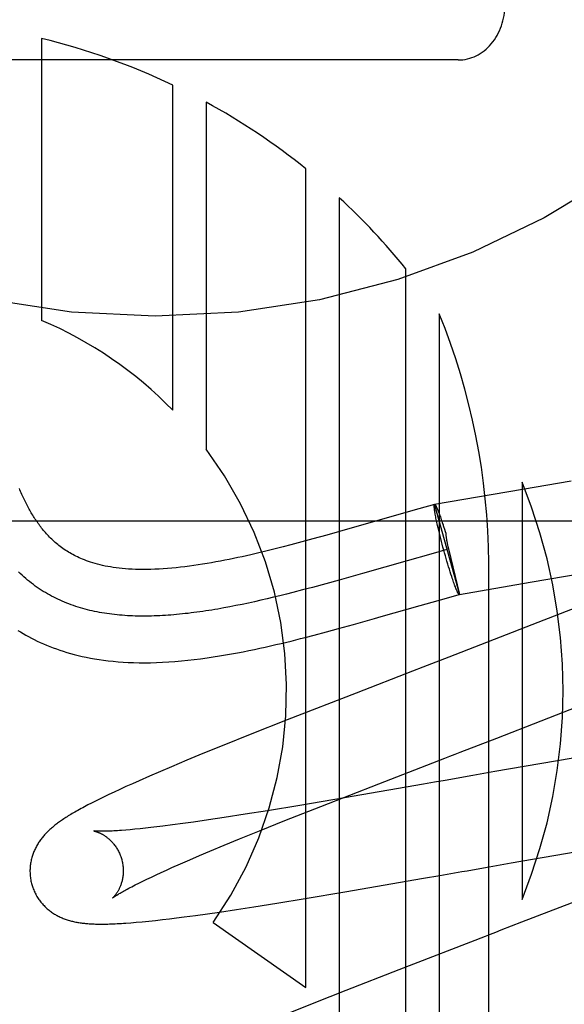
# Model space of a CAD drawing. Header units: inches. Extents: x 0 to 243, y 0 to 157.
# Tile 46 of 115: x 116.188 to 116.304, y 58.929 to 59.14. Entities that reach past the tile are written whole.
import ezdxf

# ---------------------------------------------------------------- set-up
doc = ezdxf.new("R2010")
doc.units = ezdxf.units.IN
doc.header["$LTSCALE"] = 13.3571428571
doc.header["$MEASUREMENT"] = 0
doc.linetypes.add('HIDDEN', pattern=[0.2, 0.1, -0.1])
doc.layers.add('DEFAULT_2', color=8, linetype='HIDDEN')

msp = doc.modelspace()

# ---------------------------------------------------------------- linework, layer by layer
at = {"layer": 'DEFAULT_2', "color": 8, "linetype": 'HIDDEN'}
for p, q in [((116.1922862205, 59.1363336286), (116.1922862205, 59.0758585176)), ((116.2816157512, 59.1317267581), (116.1516157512, 59.1317267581)), ((116.2203968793, 59.0565701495), (116.2203968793, 59.1263525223)), ((116.2275383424, 59.12269950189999), (116.2275383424, 59.0482131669)), ((116.2489655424, 58.932708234), (116.2489655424, 59.1083427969)), ((116.2561079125, 59.1021686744), (116.2561079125, 58.7180499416)), ((116.2703927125, 58.7180499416), (116.2703927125, 59.0869143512)), ((116.2775351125, 59.0772877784), (116.2775351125, 58.7180499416)), ((116.2952759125, 59.0411615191), (116.2952759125, 58.9515847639)), ((116.3058399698, 59.0413298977), (116.2954049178, 59.03957549)), ((116.2954049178, 59.03957549), (116.2765464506, 59.0363168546)), ((116.2765455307, 59.0363200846), (116.2731569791, 59.0353814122)), ((116.2765155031, 59.0362989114), (116.2765455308, 59.0363200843)), ((116.2765155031, 59.0362989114), (116.2765464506, 59.0363168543)), ((116.2765155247, 59.03629893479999), (116.2818699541, 59.0170418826)), ((116.2678720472, 59.0338892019), (116.2596766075, 59.0315470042)), ((116.2731569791, 59.0353814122), (116.2678720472, 59.0338892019)), ((116.2767246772, 59.0340038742), (116.2766772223, 59.0342643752)), ((116.2767766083, 59.0337300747), (116.2767246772, 59.0340038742)), ((116.2773970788, 59.03470636), (116.2774909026, 59.034451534)), ((116.2774909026, 59.034451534), (116.2775824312, 59.0342046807)), ((116.2775824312, 59.0342046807), (116.277676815, 59.0339444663)), ((116.277676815, 59.0339444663), (116.2777738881, 59.0336713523)), ((115.9666157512, 59.0328499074), (116.4666157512, 59.0328499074)), ((116.2768329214, 59.03344347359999), (116.2767766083, 59.0337300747)), ((116.2768935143, 59.0331445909), (116.2768329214, 59.03344347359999)), ((116.276958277, 59.0328339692), (116.2768935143, 59.0331445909)), ((116.277027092, 59.0325121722), (116.276958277, 59.0328339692)), ((116.2770998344, 59.0321797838), (116.277027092, 59.0325121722)), ((116.2771763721, 59.0318374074), (116.2770998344, 59.0321797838)), ((116.2772979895, 59.0313064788), (116.2771763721, 59.0318374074)), ((116.2777738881, 59.0336713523), (116.2778734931, 59.0333857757)), ((116.2778734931, 59.0333857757), (116.2779754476, 59.0330882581)), ((116.2779754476, 59.0330882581), (116.2780795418, 59.0327794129)), ((116.2780795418, 59.0327794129), (116.2781855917, 59.03245978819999)), ((116.2781855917, 59.03245978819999), (116.2783478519, 59.0319616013)), ((116.2782900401, 59.0321438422), (116.278457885, 59.0316177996)), ((116.2534099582, 59.0297744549), (116.2504235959, 59.0289477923)), ((116.2583347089, 59.0311645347), (116.2534099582, 59.0297744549)), ((116.2596766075, 59.0315470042), (116.2583347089, 59.0311645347)), ((116.2774273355, 59.0307566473), (116.2772979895, 59.0313064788)), ((116.2775638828, 59.0301901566), (116.2774273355, 59.0307566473)), ((116.2777070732, 59.0296093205), (116.2775638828, 59.0301901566)), ((116.2778563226, 59.02901650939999), (116.2777070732, 59.0296093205)), ((116.278457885, 59.0316177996), (116.2786251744, 59.0310863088)), ((116.2786251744, 59.0310863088), (116.2787946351, 59.0305375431)), ((116.2787946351, 59.0305375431), (116.2789085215, 59.0301630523)), ((116.2456944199, 59.0276773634), (116.2440424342, 59.02724792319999)), ((116.2480999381, 59.02831674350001), (116.2456944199, 59.0276773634)), ((116.2504235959, 59.0289477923), (116.2480999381, 59.02831674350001)), ((116.2780110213, 59.0284141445), (116.2778563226, 59.02901650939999)), ((116.278170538, 59.0278046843), (116.2780110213, 59.0284141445)), ((116.2783342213, 59.0271906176), (116.278170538, 59.0278046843)), ((116.2793147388, 59.0276515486), (116.2793884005, 59.02730555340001)), ((116.2406367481, 59.0263922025), (116.2388889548, 59.0259707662)), ((116.242355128, 59.0268185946), (116.2406367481, 59.0263922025)), ((116.2440424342, 59.02724792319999), (116.242355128, 59.0268185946)), ((116.2757467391, 59.0257219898), (116.2706532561, 59.0242836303)), ((116.2791910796, 59.0266763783), (116.2757467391, 59.0257219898)), ((116.278501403, 59.0265744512), (116.2783342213, 59.0271906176)), ((116.2786714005, 59.0259587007), (116.278501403, 59.0265744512)), ((116.2788422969, 59.025350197), (116.2786714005, 59.0259587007)), ((116.2793884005, 59.02730555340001), (116.2794872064, 59.0268546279)), ((116.2794872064, 59.0268546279), (116.281866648, 59.0170538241)), ((116.2706532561, 59.0242836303), (116.261103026, 59.02155528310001)), ((116.2790145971, 59.024747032), (116.2788422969, 59.025350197)), ((116.2791876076, 59.0241516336), (116.2790145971, 59.024747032)), ((116.2793606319, 59.0235663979), (116.2791876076, 59.0241516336)), ((116.2795329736, 59.0229936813), (116.2793606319, 59.0235663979)), ((116.2881335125, 58.7180499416), (116.2881335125, 59.0238435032)), ((116.261103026, 59.02155528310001), (116.2560475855, 59.0201284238)), ((116.2797039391, 59.0224357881), (116.2795329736, 59.0229936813)), ((116.2798728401, 59.021894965), (116.2797039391, 59.0224357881)), ((116.2800389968, 59.0213733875), (116.2798728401, 59.021894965)), ((116.2802017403, 59.0208731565), (116.2800389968, 59.0213733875)), ((116.2970185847, 59.01966008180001), (116.3083999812, 59.0215792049)), ((116.253190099, 59.0193372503), (116.2503572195, 59.01856861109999)), ((116.2560475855, 59.0201284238), (116.253190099, 59.0193372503)), ((116.2803080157, 59.0205525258), (116.2802017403, 59.0208731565)), ((116.2804122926, 59.0202428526), (116.2803080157, 59.0205525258)), ((116.2805143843, 59.0199446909), (116.2804122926, 59.0202428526)), ((116.2806141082, 59.0196585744), (116.2805143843, 59.0199446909)), ((116.2807112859, 59.01938501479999), (116.2806141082, 59.0196585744)), ((116.2808057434, 59.0191245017), (116.2807112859, 59.01938501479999)), ((116.2808973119, 59.01887750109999), (116.2808057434, 59.0191245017)), ((116.2818699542, 59.0170418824), (116.2970185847, 59.01966008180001)), ((116.2447710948, 59.01711478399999), (116.2433922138, 59.016771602)), ((116.2461572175, 59.0174665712), (116.2447710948, 59.01711478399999)), ((116.2482495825, 59.0180093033), (116.2461572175, 59.0174665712)), ((116.2503572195, 59.01856861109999), (116.2482495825, 59.0180093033)), ((116.2785875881, 59.0161327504), (116.2818366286, 59.017032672)), ((116.2809858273, 59.0186444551), (116.2808973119, 59.01887750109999)), ((116.2818666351, 59.0170538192), (116.2818366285, 59.0170326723)), ((116.2352811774, 59.0149209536), (116.2339580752, 59.0146518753)), ((116.236612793, 59.0152021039), (116.2352811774, 59.0149209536)), ((116.2379527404, 59.0154948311), (116.236612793, 59.0152021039)), ((116.2393008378, 59.0157986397), (116.2379527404, 59.0154948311)), ((116.2406569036, 59.0161130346), (116.2393008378, 59.0157986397)), ((116.2420207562, 59.0164375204), (116.2406569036, 59.0161130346)), ((116.2433922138, 59.016771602), (116.2420207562, 59.0164375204)), ((116.2734117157, 59.0146715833), (116.2785875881, 59.0161327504)), ((116.2339580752, 59.0146518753), (116.232643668, 59.0143953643)), ((116.2650655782, 59.0122863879), (116.2734117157, 59.0146715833)), ((116.3082502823, 59.0147567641), (116.2974022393, 59.0104920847)), ((116.2559507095, 59.0097251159), (116.2591688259, 59.0106175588)), ((116.2591688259, 59.0106175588), (116.2636531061, 59.0118839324)), ((116.2636531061, 59.0118839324), (116.2650655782, 59.0122863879)), ((116.250685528, 59.0083099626), (116.2533937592, 59.0090297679)), ((116.2533937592, 59.0090297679), (116.2559507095, 59.0097251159)), ((116.2974022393, 59.0104920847), (116.2795873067, 59.003571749)), ((116.245750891, 59.0070535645), (116.2477950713, 59.0075644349)), ((116.2795873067, 59.003571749), (116.2740039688, 59.0014127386)), ((116.259691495, 58.9958738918), (116.2449598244, 58.990124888)), ((116.2898877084, 58.9862164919), (116.3089128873, 58.99362488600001)), ((116.2449598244, 58.990124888), (116.237028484, 58.9869849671)), ((116.237028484, 58.9869849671), (116.2313719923, 58.9847144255)), ((116.2313719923, 58.9847144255), (116.2268705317, 58.982882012)), ((116.2234177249, 58.9814567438), (116.2201179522, 58.980074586)), ((116.2268705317, 58.982882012), (116.2234177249, 58.9814567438)), ((116.3108611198, 58.9827273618), (116.2894651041, 58.9790236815)), ((116.2177437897, 58.97906535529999), (116.2154368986, 58.9780704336)), ((116.2201179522, 58.980074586), (116.2177437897, 58.97906535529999)), ((116.2894651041, 58.9790236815), (116.2870879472, 58.9786076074)), ((116.2131875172, 58.97708411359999), (116.2117391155, 58.97643901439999)), ((116.2154368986, 58.9780704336), (116.2131875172, 58.97708411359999)), ((116.2788204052, 58.9771587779), (116.2764793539, 58.9767486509)), ((116.2870879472, 58.9786076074), (116.2847162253, 58.9781921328)), ((116.209053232, 58.9752175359), (116.2078429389, 58.97465430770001)), ((116.2103553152, 58.9758141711), (116.209053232, 58.9752175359)), ((116.2117391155, 58.97643901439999), (116.2103553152, 58.9758141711)), ((116.2521778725, 58.9715764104), (116.264551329, 58.9764101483)), ((116.2741503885, 58.9763409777), (116.2572163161, 58.9734026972)), ((116.2764793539, 58.9767486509), (116.2741503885, 58.9763409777)), ((116.2038219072, 58.97270507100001), (116.2029825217, 58.9722783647)), ((116.2047191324, 58.97315248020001), (116.2038219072, 58.97270507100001)), ((116.2056825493, 58.9736241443), (116.2047191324, 58.97315248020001)), ((116.2067212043, 58.9741237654), (116.2056825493, 58.9736241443)), ((116.2078429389, 58.97465430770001), (116.2067212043, 58.9741237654)), ((116.2572163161, 58.9734026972), (116.2476764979, 58.97178737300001)), ((116.2029825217, 58.9722783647), (116.2021933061, 58.9718689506)), ((116.2406805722, 58.9706353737), (116.2359465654, 58.9698779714)), ((116.2476764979, 58.97178737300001), (116.2406805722, 58.9706353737)), ((116.2444546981, 58.9685187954), (116.2521778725, 58.9715764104)), ((116.2280537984, 58.9686711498), (116.2248306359, 58.9682054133)), ((116.2314564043, 58.9691813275), (116.2280537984, 58.9686711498)), ((116.2359465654, 58.9698779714), (116.2314564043, 58.9691813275)), ((116.2390006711, 58.96633004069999), (116.2444546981, 58.9685187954)), ((116.2112737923, 58.9665628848), (116.2103128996, 58.9664799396)), ((116.2122970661, 58.9666586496), (116.2112737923, 58.9665628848)), ((116.2133808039, 58.966767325), (116.2122970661, 58.9666586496)), ((116.2145231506, 58.966888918), (116.2133808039, 58.966767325)), ((116.2157228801, 58.9670234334), (116.2145231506, 58.966888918)), ((116.2169787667, 58.9671708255), (116.2157228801, 58.9670234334)), ((116.2182894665, 58.9673309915), (116.2169787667, 58.9671708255)), ((116.2203554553, 58.9675948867), (116.2182894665, 58.9673309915)), ((116.2225373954, 58.9678866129), (116.2203554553, 58.9675948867)), ((116.2248306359, 58.9682054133), (116.2225373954, 58.9678866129)), ((116.2347063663, 58.9645831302), (116.2390006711, 58.96633004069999)), ((116.2314499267, 58.9632406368), (116.2347063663, 58.9645831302)), ((116.2283636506, 58.9619506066), (116.2314499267, 58.9632406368)), ((116.2929569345, 58.959429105), (116.3106300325, 58.962495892)), ((116.2220928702, 58.9592574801), (116.2240748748, 58.9601212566)), ((116.2240748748, 58.9601212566), (116.2261665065, 58.9610194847)), ((116.2261665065, 58.9610194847), (116.2283636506, 58.9619506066)), ((116.2179181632, 58.9573859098), (116.2190446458, 58.9578991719)), ((116.2190446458, 58.9578991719), (116.2202247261, 58.9584298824)), ((116.2202247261, 58.9584298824), (116.2220928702, 58.9592574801)), ((116.2882292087, 58.9586012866), (116.2905917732, 58.95901514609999)), ((116.2905917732, 58.95901514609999), (116.2929569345, 58.959429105)), ((116.2139715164, 58.9555202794), (116.2148720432, 58.955957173)), ((116.2148720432, 58.955957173), (116.2158307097, 58.956414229)), ((116.2158307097, 58.956414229), (116.2168464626, 58.95689070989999)), ((116.2168464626, 58.95689070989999), (116.2179181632, 58.9573859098)), ((116.2573102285, 58.95322747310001), (116.2741893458, 58.9561429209)), ((116.2741893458, 58.9561429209), (116.2776686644, 58.9567510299)), ((116.2776686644, 58.9567510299), (116.2800016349, 58.9571594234)), ((116.2800016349, 58.9571594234), (116.2823436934, 58.95756973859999)), ((116.2123485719, 58.954710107), (116.2131300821, 58.95510432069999)), ((116.2131300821, 58.95510432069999), (116.2139715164, 58.9555202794)), ((116.3130297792, 58.9536371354), (116.2951849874, 58.9467058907)), ((116.242686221, 58.9507978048), (116.2487917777, 58.9517961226)), ((116.2487917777, 58.9517961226), (116.2573102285, 58.95322747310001)), ((116.2304344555, 58.948903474), (116.2340503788, 58.94944329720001)), ((116.2340503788, 58.94944329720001), (116.2378063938, 58.9500225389)), ((116.2378063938, 58.9500225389), (116.242686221, 58.9507978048)), ((116.2167050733, 58.94710409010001), (116.218185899, 58.9472709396)), ((116.218185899, 58.9472709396), (116.2196902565, 58.94744912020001)), ((116.2196902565, 58.94744912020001), (116.2212346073, 58.9476400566)), ((116.2212346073, 58.9476400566), (116.2228215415, 58.9478437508)), ((116.2228215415, 58.9478437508), (116.2252770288, 58.9481719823)), ((116.2252770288, 58.9481719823), (116.2278158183, 58.9485256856)), ((116.2278158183, 58.9485256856), (116.2304344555, 58.948903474)), ((116.2114114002, 58.9465982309), (116.2125607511, 58.9466935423)), ((116.2125607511, 58.9466935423), (116.2138367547, 58.9468097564)), ((116.2138367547, 58.9468097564), (116.2152387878, 58.9469484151)), ((116.2152387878, 58.9469484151), (116.2167050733, 58.94710409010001)), ((116.2290967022, 58.94667836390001), (116.2489655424, 58.932708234)), ((116.2688350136, 58.9364982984), (116.2575028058, 58.932053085)), ((116.2575028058, 58.932053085), (116.2506792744, 58.9293384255)), ((116.2506792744, 58.9293384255), (116.2451160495, 58.9270933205))]:
    msp.add_line(p, q, dxfattribs=at)
for points in [[(116.2388889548, 59.0259707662), (116.2371089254, 59.0255556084), (116.2362052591, 59.0253508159), (116.2352911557, 59.0251480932), (116.2343679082, 59.0249480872), (116.2334357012, 59.0247511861), (116.2324967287, 59.02455822), (116.2315527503, 59.0243699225), (116.230605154, 59.024186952), (116.2296557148, 59.0240100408), (116.2287049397, 59.0238396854), (116.2277536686, 59.02367641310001), (116.2268026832, 59.0235206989), (116.2258528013, 59.0233730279), (116.2249047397, 59.02323387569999), (116.2239594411, 59.023103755), (116.2230170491, 59.0229830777), (116.2220779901, 59.0228723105), (116.2211424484, 59.0227718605), (116.2202099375, 59.0226820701), (116.2192830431, 59.0226035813), (116.2183624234, 59.0225368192), (116.2174531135, 59.0224824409), (116.2165588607, 59.0224408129), (116.2156832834, 59.0224120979), (116.2148304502, 59.0223962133), (116.2140017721, 59.022392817), (116.213200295, 59.0224014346), (116.2124244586, 59.0224215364), (116.2116739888, 59.0224525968), (116.2109479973, 59.0224941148), (116.2102457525, 59.022545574), (116.2095665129, 59.0226064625), (116.2089098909, 59.0226762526), (116.2082741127, 59.0227546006), (116.2076579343, 59.0228411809), (116.2070596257, 59.0229358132), (116.2064776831, 59.0230383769), (116.2059104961, 59.02314883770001), (116.2053557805, 59.0232673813), (116.2048143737, 59.0233935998), (116.2042855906, 59.0235274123), (116.2037715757, 59.0236679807), (116.2032736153, 59.0238145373), (116.2027930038, 59.02396618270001), (116.2023309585, 59.0241219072), (116.2018884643, 59.02428062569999), (116.2014672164, 59.0244408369), (116.2010659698, 59.02460208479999), (116.200685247, 59.0247632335), (116.2003214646, 59.0249249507), (116.1999722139, 59.0250876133), (116.1996350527, 59.0252517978), (116.1993077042, 59.02541819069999), (116.1989878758, 59.0255876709), (116.1986728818, 59.0257615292), (116.1983621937, 59.025940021), (116.1980541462, 59.0261241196), (116.1977496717, 59.026313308), (116.1974490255, 59.0265074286), (116.19715249, 59.0267062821), (116.1968602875, 59.0269096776), (116.1965727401, 59.0271173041), (116.1962901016, 59.02732886), (116.1960126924, 59.0275439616), (116.1957409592, 59.0277620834), (116.1954747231, 59.027983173), (116.1952139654, 59.0282070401), (116.1949586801, 59.0284334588), (116.1947088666, 59.0286621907), (116.1944645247, 59.0288929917), (116.1942257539, 59.02912551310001), (116.1939922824, 59.0293597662), (116.193763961, 59.0295956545), (116.1935405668, 59.0298331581), (116.1933218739, 59.0300722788), (116.193107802, 59.0303128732), (116.1928982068, 59.0305548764), (116.192693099, 59.0307980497), (116.1924924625, 59.0310421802), (116.1922962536, 59.0312870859), (116.1921044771, 59.0315325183), (116.1919169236, 59.03177850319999), (116.1917335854, 59.03202481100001), (116.1915538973, 59.0322719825), (116.191377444, 59.0325204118), (116.1912038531, 59.0327704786), (116.1910325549, 59.0330229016), (116.1908637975, 59.0332772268), (116.1906975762, 59.0335333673), (116.1905340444, 59.0337909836), (116.1903734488, 59.0340495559), (116.19021549, 59.0343094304), (116.1900601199, 59.0345705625), (116.1899068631, 59.03483364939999), (116.1897552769, 59.0350993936), (116.1896052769, 59.0353679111), (116.1894565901, 59.0356396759), (116.1893093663, 59.0359144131), (116.1891636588, 59.036192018), (116.1890194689, 59.0364724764), (116.1888768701, 59.0367556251), (116.1887356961, 59.037041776), (116.1885958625, 59.0373311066), (116.1884572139, 59.0376239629), (116.1883195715, 59.0379207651), (116.1881829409, 59.0382215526), (116.1880472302, 59.0385265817), (116.1879125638, 59.0388356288), (116.1877790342, 59.03914852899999), (116.1876466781, 59.0394652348), (116.1875155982, 59.0397855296)], [(116.2766772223, 59.0342643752), (116.2766343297, 59.0345111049), (116.2766146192, 59.0346291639), (116.2765960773, 59.03474361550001), (116.2765787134, 59.0348544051), (116.2765625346, 59.034961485), (116.2765475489, 59.0350648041), (116.2765337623, 59.035164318), (116.276521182, 59.0352599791), (116.2765098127, 59.0353517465), (116.2764996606, 59.0354395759), (116.2764907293, 59.0355234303), (116.2764830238, 59.0356032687), (116.2764765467, 59.0356790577), (116.2764713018, 59.0357507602), (116.2764672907, 59.03581834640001), (116.2764645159, 59.0358817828), (116.276462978, 59.0359410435), (116.2764626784, 59.0359960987), (116.2764636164, 59.0360469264), (116.2764657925, 59.0360935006), (116.2764692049, 59.036135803), (116.2764738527, 59.0361738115), (116.2764797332, 59.0362075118), (116.2764868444, 59.0362368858), (116.2764951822, 59.0362619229), (116.2765047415, 59.03628260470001), (116.276515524, 59.0362989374)], [(116.2765464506, 59.0363168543), (116.2765558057, 59.03631759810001), (116.2765715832, 59.0363152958), (116.2765885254, 59.0363087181), (116.27660662, 59.0362978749), (116.2766258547, 59.0362827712), (116.276646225, 59.0362634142), (116.2766677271, 59.0362398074), (116.2766903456, 59.0362119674), (116.2767140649, 59.0361799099), (116.276738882, 59.0361436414), (116.2767647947, 59.0361031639), (116.2767917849, 59.0360585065)], [(116.2765548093, 59.0363216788), (116.2765702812, 59.0363206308), (116.2765869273, 59.03631526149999), (116.2766047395, 59.0363055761), (116.2766237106, 59.0362915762), (116.2766438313, 59.0362732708), (116.2766650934, 59.0362506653), (116.2766874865, 59.0362237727), (116.2767110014, 59.0361926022), (116.2767356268, 59.03615717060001), (116.2767613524, 59.0361174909), (116.276788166, 59.0360735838), (116.2768160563, 59.03602546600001), (116.27684501, 59.0359731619), (116.276875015, 59.0359166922), (116.276906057, 59.035856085), (116.2769381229, 59.0357913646), (116.2769711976, 59.0357225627), (116.2770052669, 59.0356497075), (116.2770403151, 59.03557283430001), (116.2770763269, 59.0354919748), (116.2771132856, 59.0354071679), (116.2771511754, 59.03531844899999), (116.2771899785, 59.0352258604), (116.2772296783, 59.035129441), (116.2772702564, 59.0350292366), (116.2773116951, 59.03492528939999), (116.2773539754, 59.0348176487), (116.2773970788, 59.03470636)], [(116.2773169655, 59.0349036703), (116.2773592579, 59.0347959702), (116.2774023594, 59.0346846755)], [(116.2789085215, 59.0301630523), (116.2789192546, 59.0300323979), (116.2789323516, 59.0298967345), (116.2789478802, 59.0297556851), (116.2789656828, 59.0296102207), (116.2789856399, 59.0294611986), (116.2790076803, 59.02930868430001), (116.2790317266, 59.0291530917), (116.279057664, 59.02899428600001), (116.2790854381, 59.028831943), (116.2791147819, 59.0286670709), (116.2791454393, 59.0285004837), (116.2791773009, 59.0283325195), (116.2792101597, 59.0281639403), (116.2792440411, 59.0279943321), (116.2793147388, 59.0276515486)], [(116.232643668, 59.0143953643), (116.2313381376, 59.0141519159), (116.2306887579, 59.0140352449), (116.2300416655, 59.0139220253), (116.2293968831, 59.013812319), (116.2287544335, 59.0137061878), (116.2281143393, 59.0136036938), (116.2274766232, 59.0135048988), (116.226841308, 59.0134098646), (116.2262084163, 59.0133186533), (116.2255779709, 59.0132313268), (116.2249499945, 59.0131479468), (116.2243245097, 59.0130685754), (116.2237015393, 59.0129932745), (116.2230811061, 59.0129221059), (116.2224632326, 59.0128551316), (116.2218479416, 59.0127924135), (116.2212352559, 59.0127340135), (116.2206251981, 59.0126799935), (116.2200177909, 59.01263041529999), (116.2194130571, 59.012585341), (116.2188110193, 59.0125448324), (116.2182117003, 59.0125089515), (116.2176151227, 59.0124777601), (116.2170213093, 59.01245132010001), (116.2164302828, 59.0124296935), (116.2158420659, 59.0124129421), (116.2152566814, 59.0124011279), (116.2146741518, 59.0123943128), (116.2140944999, 59.0123925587), (116.2135177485, 59.0123959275), (116.2129439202, 59.0124044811), (116.2123730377, 59.0124182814), (116.2118051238, 59.0124373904), (116.2112402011, 59.01246186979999), (116.2106782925, 59.0124917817), (116.2101194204, 59.012527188), (116.2095636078, 59.0125681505), (116.2090108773, 59.0126147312), (116.2084612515, 59.0126669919), (116.2079147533, 59.0127249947), (116.2073714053, 59.0127888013), (116.2068312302, 59.0128584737), (116.2062942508, 59.01293407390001), (116.2057604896, 59.01301566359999), (116.2052299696, 59.0131033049), (116.2047027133, 59.0131970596), (116.2041787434, 59.0132969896), (116.2036580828, 59.0134031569), (116.203140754, 59.0135156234), (116.2026267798, 59.0136344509), (116.2021161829, 59.01375970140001), (116.201608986, 59.0138914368), (116.2011052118, 59.01402971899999), (116.200604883, 59.0141746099), (116.2001080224, 59.0143261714), (116.1996146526, 59.0144844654), (116.1991247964, 59.0146495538), (116.1986384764, 59.0148214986), (116.1981557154, 59.01500036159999), (116.197676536, 59.0151862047), (116.197200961, 59.01537908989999), (116.1967290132, 59.0155790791), (116.1962607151, 59.0157862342), (116.1957960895, 59.016000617), (116.1953351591, 59.0162222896), (116.1948779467, 59.0164513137), (116.1944244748, 59.01668775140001), (116.1939747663, 59.0169316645), (116.1935288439, 59.0171831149), (116.1930867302, 59.0174421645), (116.192648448, 59.01770887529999), (116.1922140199, 59.0179833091), (116.1917834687, 59.0182655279), (116.1913568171, 59.0185555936), (116.1909340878, 59.018853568), (116.1905153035, 59.01915951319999), (116.1901004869, 59.0194734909), (116.1896896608, 59.0197955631), (116.1892828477, 59.02012579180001), (116.1888800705, 59.0204642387), (116.1884813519, 59.0208109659), (116.1880867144, 59.0211660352), (116.187696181, 59.0215295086), (116.1873097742, 59.0219014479)], [(116.2818366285, 59.0170326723), (116.2818273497, 59.0170310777), (116.2818118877, 59.0170321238), (116.2817952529, 59.0170374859), (116.2817774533, 59.0170471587), (116.2817584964, 59.0170611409), (116.2817383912, 59.01707942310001), (116.281717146, 59.0171020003), (116.2816947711, 59.0171288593), (116.2816712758, 59.01715999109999), (116.2816466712, 59.0171953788), (116.2816209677, 59.0172350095), (116.2815941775, 59.0172788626), (116.2815663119, 59.0173269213), (116.281537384, 59.0173791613), (116.2815074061, 59.017435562), (116.2814763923, 59.0174960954), (116.2814443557, 59.0175607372), (116.2814113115, 59.0176294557), (116.2813772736, 59.017702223), (116.281342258, 59.0177790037), (116.2813062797, 59.0178597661), (116.2812693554, 59.0179444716), (116.2812315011, 59.0180330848), (116.2811927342, 59.01812556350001), (116.2811530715, 59.01822186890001), (116.2811125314, 59.0183219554), (116.2810711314, 59.0184257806), (116.2810288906, 59.0185332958), (116.2809858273, 59.0186444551)], [(116.1871647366, 59.00934364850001), (116.1877297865, 59.0089948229), (116.1883055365, 59.0086522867), (116.1888922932, 59.008316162), (116.1894903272, 59.0079866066), (116.1900999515, 59.0076637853), (116.1907213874, 59.0073479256), (116.1913552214, 59.0070390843), (116.1920018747, 59.0067374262), (116.1926621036, 59.0064429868), (116.1933368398, 59.0061557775), (116.1940260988, 59.0058762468), (116.1947300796, 59.00560475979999), (116.1954492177, 59.00534159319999), (116.1961836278, 59.00508714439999), (116.1969345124, 59.0048414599), (116.1977028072, 59.00460476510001), (116.1984894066, 59.0043773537), (116.1992950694, 59.004159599), (116.2001212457, 59.00395173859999), (116.2009692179, 59.0037541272), (116.2018404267, 59.0035671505), (116.2027365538, 59.0033912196), (116.2036583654, 59.0032269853), (116.2046074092, 59.0030750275), (116.2055831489, 59.0029363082), (116.2065855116, 59.0028116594), (116.2076146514, 59.00270184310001), (116.2086702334, 59.00260762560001), (116.2097536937, 59.0025295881), (116.2108659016, 59.0024683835), (116.2120084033, 59.0024246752), (116.2131830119, 59.0023992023), (116.2143899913, 59.0023927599), (116.2156315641, 59.0024061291), (116.2169038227, 59.0024399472), (116.2182046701, 59.0024946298), (116.2195305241, 59.0025703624), (116.2208788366, 59.00266716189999), (116.222243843, 59.0027845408), (116.223621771, 59.00292185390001), (116.2250034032, 59.0030775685), (116.226380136, 59.0032497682), (116.2277451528, 59.0034364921), (116.2290878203, 59.0036349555), (116.2304099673, 59.0038440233), (116.231709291, 59.0040619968), (116.2329876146, 59.0042879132), (116.2342459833, 59.0045208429), (116.235484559, 59.0047598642), (116.2367040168, 59.0050042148), (116.2379040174, 59.0052529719), (116.2390844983, 59.005505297), (116.2402454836, 59.0057604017), (116.2413871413, 59.00601758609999), (116.2425090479, 59.0062761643), (116.2436114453, 59.0065356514), (116.245750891, 59.0070535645)], [(116.2477950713, 59.0075644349), (116.2487808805, 59.0078158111), (116.250685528, 59.0083099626)], [(116.2740039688, 59.0014127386), (116.2717782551, 59.0005523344), (116.259691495, 58.9958738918)], [(116.264551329, 58.9764101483), (116.2787081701, 58.9818926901), (116.2798186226, 58.9823219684), (116.28093123, 58.9827520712), (116.2820458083, 58.9831829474), (116.2898877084, 58.9862164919)], [(116.2847162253, 58.9781921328), (116.2835328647, 58.97798474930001), (116.2823514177, 58.97777767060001), (116.2811720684, 58.977570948), (116.2799950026, 58.9773646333), (116.2788204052, 58.9771587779)], [(116.2021933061, 58.9718689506), (116.2018151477, 58.9716696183), (116.2014473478, 58.9714735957), (116.2010893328, 58.9712806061), (116.2007410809, 58.9710906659), (116.2004024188, 58.9709037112), (116.2000731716, 58.9707196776), (116.1997531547, 58.9705384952), (116.1994421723, 58.970360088), (116.1991400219, 58.9701843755), (116.1988464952, 58.9700112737), (116.1985613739, 58.9698406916), (116.1982844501, 58.9696725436), (116.1980154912, 58.9695067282), (116.1977543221, 58.9693431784), (116.1975007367, 58.9691818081), (116.1972545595, 58.9690225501), (116.1970156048, 58.9688653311), (116.1967836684, 58.96871006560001), (116.1965586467, 58.9685567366), (116.196340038, 58.96840505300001), (116.1961275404, 58.9682548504), (116.1959205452, 58.9681057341), (116.1957185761, 58.96795738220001), (116.1955211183, 58.96780942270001), (116.1953277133, 58.9676615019), (116.1951379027, 58.9675132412), (116.194951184, 58.9673641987), (116.1947674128, 58.9672141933), (116.1945863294, 58.967062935), (116.1944078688, 58.9669102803), (116.194231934, 58.9667560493), (116.1940584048, 58.96660003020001), (116.1938871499, 58.9664419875), (116.1937181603, 58.9662817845), (116.1935513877, 58.96611923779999), (116.1933868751, 58.9659542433), (116.1932245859, 58.9657866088), (116.1930647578, 58.9656164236), (116.1929075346, 58.9654436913), (116.1927531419, 58.9652685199), (116.1926017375, 58.96509096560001), (116.1924536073, 58.9649112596), (116.1923091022, 58.9647297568), (116.1921681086, 58.9645462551), (116.1920307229, 58.9643608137), (116.191896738, 58.9641730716), (116.1917660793, 58.9639828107), (116.1916386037, 58.9637896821), (116.1915141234, 58.9635932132), (116.1913928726, 58.9633935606), (116.1912749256, 58.9631906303), (116.1911606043, 58.9629847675), (116.1910501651, 58.96277625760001), (116.190943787, 58.9625652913), (116.1908416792, 58.9623521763), (116.1907439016, 58.9621369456), (116.190650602, 58.9619198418), (116.1905617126, 58.9617006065), (116.1904772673, 58.9614791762), (116.190397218, 58.9612552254), (116.1903215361, 58.961028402), (116.1902503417, 58.960798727), (116.1901837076, 58.9605660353), (116.1901218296, 58.9603305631), (116.1900648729, 58.9600924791), (116.190012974, 58.9598518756), (116.1899662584, 58.95960883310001), (116.1899248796, 58.9593636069), (116.1898889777, 58.9591164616), (116.1898586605, 58.9588675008), (116.1898340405, 58.9586168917), (116.1898152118, 58.958364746), (116.1898022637, 58.95811113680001), (116.189795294, 58.9578563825), (116.1897943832, 58.9576007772), (116.1897995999, 58.9573444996), (116.1898109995, 58.9570877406), (116.1898286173, 58.9568307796), (116.189852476, 58.956573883), (116.1898825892, 58.9563172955), (116.1899189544, 58.9560613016), (116.1899615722, 58.95580605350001), (116.1900104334, 58.9555516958), (116.1900654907, 58.9552985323), (116.1901266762, 58.9550468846), (116.1901828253, 58.954836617)], [(116.2035030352, 58.966292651), (116.2034990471, 58.9662932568), (116.2035060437, 58.9662920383), (116.2035202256, 58.96628943), (116.203541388, 58.9662852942), (116.2035693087, 58.9662795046), (116.2036038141, 58.9662719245), (116.2036446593, 58.966262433), (116.2036916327, 58.9662509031), (116.2037444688, 58.9662372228), (116.2038029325, 58.96622127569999), (116.2038667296, 58.966202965), (116.2039355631, 58.9661822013), (116.2040092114, 58.9661588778), (116.2040874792, 58.9661328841), (116.2041699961, 58.96610417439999), (116.2042564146, 58.96607270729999), (116.2043464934, 58.9660384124), (116.204439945, 58.9660012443), (116.2045366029, 58.9659611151), (116.2046362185, 58.96591797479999), (116.204738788, 58.96587166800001), (116.2048442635, 58.965822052), (116.2049525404, 58.9657690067), (116.2050635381, 58.9657123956), (116.2051771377, 58.96565209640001), (116.2052932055, 58.9655879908), (116.205411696, 58.9655199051), (116.2055324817, 58.9654477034), (116.2056556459, 58.9653711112), (116.2057813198, 58.9652897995), (116.2059091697, 58.9652037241), (116.2060390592, 58.9651127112), (116.2061704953, 58.9650168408), (116.2063029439, 58.964916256), (116.2064364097, 58.9648107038), (116.2065706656, 58.96470010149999), (116.2067058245, 58.9645840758), (116.2068419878, 58.9644622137), (116.2069788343, 58.9643344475), (116.2071161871, 58.96420057), (116.2072536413, 58.9640605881), (116.2073908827, 58.9639144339), (116.2075274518, 58.9637622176), (116.2076629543, 58.9636040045), (116.2077969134, 58.9634399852), (116.2079288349, 58.9632704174), (116.2080584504, 58.9630953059), (116.2081854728, 58.9629147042), (116.2083095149, 58.962728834), (116.2084302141, 58.96253792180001), (116.2085472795, 58.9623421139), (116.2086604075, 58.9621416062), (116.20876934, 58.9619365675), (116.2088738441, 58.9617271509), (116.2089736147, 58.9615136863), (116.2090683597, 58.9612965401), (116.2091579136, 58.9610758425), (116.2092421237, 58.9608517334), (116.2093207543, 58.96062462), (116.2093935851, 58.96039496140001), (116.2094518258, 58.96019437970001)], [(116.2103128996, 58.9664799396), (116.2094140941, 58.9664094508), (116.2089876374, 58.9663787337), (116.2085758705, 58.966350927), (116.2081807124, 58.96632609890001), (116.2078031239, 58.9663042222), (116.2074445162, 58.96628526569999), (116.2071065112, 58.96626916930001), (116.2067884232, 58.9662557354), (116.2064903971, 58.96624479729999), (116.2062112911, 58.96623613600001), (116.2059503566, 58.9662295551), (116.2057067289, 58.9662248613), (116.2054796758, 58.9662218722), (116.2052682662, 58.9662204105), (116.2050716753, 58.9662203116), (116.2048891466, 58.9662214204), (116.2047199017, 58.9662235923), (116.2045634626, 58.9662266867), (116.2044192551, 58.9662305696), (116.2042869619, 58.9662351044), (116.2041662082, 58.9662401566), (116.2040566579, 58.9662455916), (116.2039579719, 58.9662512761), (116.203869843, 58.96625707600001), (116.2037919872, 58.96626285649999), (116.2037240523, 58.9662684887), (116.2036657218, 58.96627384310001), (116.2036166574, 58.9662787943), (116.2035765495, 58.9662832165), (116.203545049, 58.9662869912), (116.2035218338, 58.9662900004), (116.2035066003, 58.9662921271), (116.2035030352, 58.966292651)], [(116.2094518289, 58.9601943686), (116.2095045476, 58.9599962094), (116.2095606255, 58.9597627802), (116.2096104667, 58.95952854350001), (116.2096540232, 58.9592940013), (116.2096912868, 58.9590596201), (116.2097223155, 58.9588255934), (116.2097471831, 58.9585921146), (116.2097659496, 58.9583596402), (116.2097787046, 58.95812859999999), (116.2097855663, 58.9578992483), (116.2097866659, 58.9576718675), (116.2097821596, 58.95744676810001), (116.2097722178, 58.9572242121), (116.2097570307, 58.9570045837), (116.2097368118, 58.9567882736), (116.2097117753, 58.9565754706), (116.2096821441, 58.95636631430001), (116.2096482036, 58.9561612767), (116.2096102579, 58.9559607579), (116.2095686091, 58.95576503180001), (116.2095235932, 58.9555744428), (116.2094755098, 58.9553890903), (116.2094246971, 58.9552091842), (116.2093714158, 58.9550346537), (116.2093159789, 58.9548656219), (116.2092585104, 58.95470167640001), (116.2091991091, 58.9545424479), (116.2091379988, 58.9543879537), (116.2090752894, 58.9542379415), (116.2090113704, 58.9540928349), (116.2089466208, 58.9539529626), (116.2088812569, 58.9538182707), (116.2088156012, 58.9536889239), (116.2087497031, 58.9535645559), (116.208683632, 58.9534448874), (116.2086175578, 58.95332985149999), (116.2085515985, 58.9532193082), (116.2084859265, 58.9531132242), (116.2084206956, 58.9530115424), (116.2083560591, 58.9529142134), (116.2082921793, 58.9528212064), (116.2082291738, 58.9527324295), (116.2081671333, 58.9526477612), (116.2081062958, 58.9525672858), (116.2080468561, 58.9524910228), (116.2079890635, 58.9524190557), (116.2079331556, 58.95235144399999), (116.2078794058, 58.9522882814), (116.2078281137, 58.9522296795), (116.2077794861, 58.952175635), (116.207733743, 58.9521261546), (116.2076911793, 58.9520813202), (116.2076520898, 58.9520412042), (116.2076167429, 58.9520058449), (116.2075854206, 58.951975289), (116.2075584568, 58.951949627), (116.2075361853, 58.9519289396), (116.2075189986, 58.9519133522), (116.2075073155, 58.95190300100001), (116.2075028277, 58.9518991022)], [(116.2823436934, 58.95756973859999), (116.2835176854, 58.95777549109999), (116.284693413, 58.95798157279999), (116.2858706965, 58.958187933), (116.2870493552, 58.9583945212), (116.2882292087, 58.9586012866)], [(116.1901828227, 58.9548366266), (116.1902443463, 58.9546239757), (116.1903220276, 58.9543765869), (116.1904057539, 58.9541310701), (116.1904954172, 58.95388773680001), (116.1905909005, 58.9536468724), (116.190692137, 58.9534086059), (116.1907990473, 58.9531730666), (116.1909114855, 58.9529405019), (116.1910293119, 58.9527111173), (116.1911523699, 58.9524851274), (116.1912804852, 58.95226275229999), (116.1914135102, 58.95204412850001), (116.1915512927, 58.9518293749), (116.1916936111, 58.9516187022), (116.1918402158, 58.9514123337), (116.1919909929, 58.9512102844), (116.1921458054, 58.9510125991), (116.1923044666, 58.9508193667), (116.192466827, 58.9506306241), (116.1926326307, 58.950446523), (116.1928016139, 58.9502672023), (116.1929736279, 58.9500926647), (116.1931485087, 58.9499229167), (116.1933260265, 58.94975801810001), (116.1935058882, 58.9495980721), (116.1936881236, 58.9494428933), (116.1938726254, 58.9492924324), (116.1940596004, 58.9491464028), (116.1942492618, 58.94900454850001), (116.1944416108, 58.9488668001), (116.1946368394, 58.94873297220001), (116.1948346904, 58.9486031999), (116.1950350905, 58.9484774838), (116.1952376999, 58.9483559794), (116.1954422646, 58.9482387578), (116.1956484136, 58.94812593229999), (116.1958556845, 58.9480176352), (116.1960640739, 58.9479137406), (116.1962733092, 58.9478142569), (116.1964837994, 58.947718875), (116.1966958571, 58.9476273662), (116.1969096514, 58.947539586), (116.1971255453, 58.9474553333), (116.1973434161, 58.9473746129), (116.1975634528, 58.9472973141), (116.1977851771, 58.9472235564), (116.1980082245, 58.9471533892), (116.1982324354, 58.9470867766), (116.198457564, 58.94702369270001), (116.1986834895, 58.946964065), (116.198909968, 58.9469078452), (116.199137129, 58.94685488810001), (116.1993649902, 58.9468050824), (116.1995936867, 58.9467582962), (116.1998232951, 58.9467144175), (116.2000540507, 58.94667331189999), (116.200286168, 58.9466348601), (116.2005198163, 58.946598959), (116.2007551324, 58.9465655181), (116.2009924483, 58.9465344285), (116.2012319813, 58.9465056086), (116.2014742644, 58.9464789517), (116.2017197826, 58.9464543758), (116.2019690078, 58.9464318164), (116.2022224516, 58.9464112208), (116.2024805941, 58.9463925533), (116.2027439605, 58.94637578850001), (116.2030130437, 58.9463609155), (116.2032884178, 58.9463479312), (116.2035704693, 58.94633685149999), (116.203859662, 58.9463276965), (116.2041564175, 58.9463204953), (116.2044611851, 58.9463152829), (116.2047744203, 58.9463121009), (116.2050965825, 58.9463109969), (116.2054281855, 58.9463120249), (116.2057697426, 58.9463152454), (116.206121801, 58.9463207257), (116.206484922, 58.94632853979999), (116.2068596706, 58.946338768), (116.207246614, 58.9463514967), (116.2076464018, 58.9463668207), (116.2080595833, 58.9463848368), (116.2084871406, 58.94640566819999), (116.20892996, 58.9464294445), (116.2093890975, 58.9464563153), (116.2098655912, 58.9464864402), (116.2103606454, 58.9465200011), (116.2114114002, 58.9465982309)], [(116.2075019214, 58.951898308), (116.2075090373, 58.95190417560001), (116.2075232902, 58.9519156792), (116.2075451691, 58.9519329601), (116.2075751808, 58.95195616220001), (116.2076138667, 58.95198544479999), (116.2076618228, 58.9520209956), (116.2077195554, 58.9520629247), (116.2077876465, 58.9521113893), (116.2078665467, 58.95216644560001), (116.2079567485, 58.9522281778), (116.2080587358, 58.9522966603), (116.2081729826, 58.952371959), (116.2083000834, 58.952454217), (116.2084406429, 58.9525435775), (116.2085952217, 58.9526401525), (116.2087645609, 58.95274416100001), (116.2089488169, 58.9528554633), (116.2091483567, 58.9529740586), (116.209363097, 58.9530996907), (116.2095929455, 58.9532321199), (116.2098379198, 58.95337118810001), (116.2100978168, 58.953516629), (116.2103729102, 58.9536684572), (116.2106633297, 58.9538266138), (116.2109692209, 58.9539910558), (116.2112907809, 58.9541617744), (116.2116279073, 58.9543386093), (116.2119805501, 58.9545214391), (116.2123485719, 58.954710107)], [(116.2951849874, 58.9467058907), (116.2907102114, 58.94497548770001), (116.289593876, 58.9445439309), (116.2884788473, 58.9441128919), (116.2873653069, 58.9436824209), (116.2688350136, 58.9364982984)]]:
    msp.add_lwpolyline(points, dxfattribs=at)
msp.add_circle((116.2166157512, 59.25172675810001), 0.175, dxfattribs=at)
for centre, radius, start, end in [((116.1584179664, 58.9963717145), 0.1440013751, 64.5067343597, 76.3969435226), ((116.1584207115, 58.9963740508), 0.1439978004, 51.038860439, 61.31519363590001), ((116.1584182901, 58.996372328), 0.1440004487, 38.958850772, 47.2814131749), ((116.1441344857, 59.0230604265), 0.1440011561, 0.3115753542, 22.1217410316), ((116.1584191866, 58.99637280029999), 0.0863999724, 44.1651408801, 66.9222627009), ((116.1584186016, 58.9963729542), 0.0863999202, 324.8885037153, 36.8701136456), ((116.1855954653, 58.99637314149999), 0.1184727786, 337.7871865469, 22.2128134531)]:
    msp.add_arc(centre, radius, start, end, dxfattribs=at)
msp.add_ellipse((116.2816157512, 59.1435994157), major_axis=(0, 0.0118726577), ratio=0.8422714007, start_param=3.1415926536, end_param=4.7123889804, dxfattribs=at)

doc.saveas('drawing.dxf')
